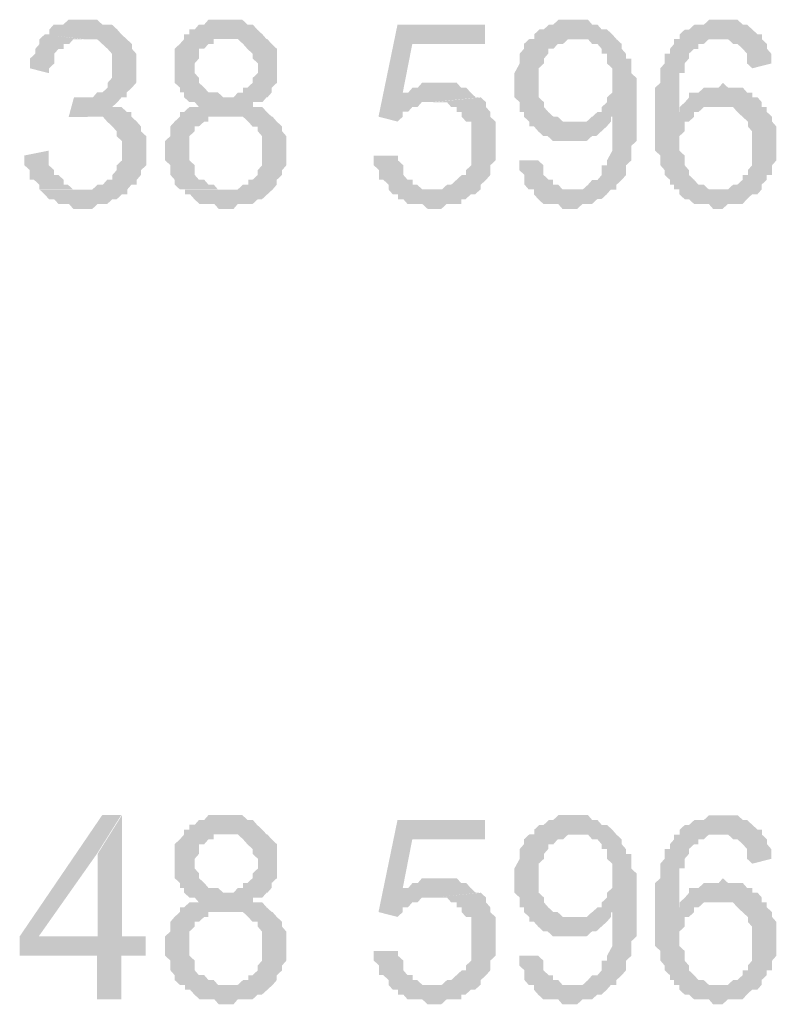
# Model space of a CAD drawing. Header units: millimetres. Extents: x -523 to 1404227, y -783705 to 1038705.
# Tile 205 of 256: x 407049 to 407709, y 249047 to 249907. Entities that reach past the tile are written whole.
import ezdxf

# ---------------------------------------------------------------- set-up
doc = ezdxf.new("R2010")
doc.units = ezdxf.units.MM
doc.linetypes.add('ACAD_ISO08W100', pattern=[36, 24, -3, 6, -3])
doc.layers.add('!!ELEKTRYKA', color=7, linetype='Continuous')

msp = doc.modelspace()

# ---------------------------------------------------------------- hatches: boundary and pattern name
at = {"layer": '!!ELEKTRYKA', "linetype": 'ACAD_ISO08W100'}
for points in [[(407104.29, 249906.87), (407099.67, 249906.87), (407095.06, 249906.87), (407091.36, 249906.87), (407086.75, 249902.63), (407083.05, 249902.63), (407078.43, 249902.63), (407074.74, 249898.38), (407074.74, 249894.13), (407074.74, 249894.13), (407070.12, 249894.13), (407104.29, 249889.88), (407107.98, 249889.88), (407112.6, 249889.88), (407116.3, 249889.88), (407120.91, 249885.63), (407125.53, 249881.39), (407125.53, 249881.39), (407129.22, 249877.23), (407129.22, 249872.98), (407129.22, 249868.74), (407129.22, 249864.49), (407129.22, 249864.49), (407129.22, 249860.24), (407129.22, 249855.99), (407125.53, 249851.84), (407125.53, 249847.59), (407120.91, 249843.34), (407120.91, 249843.34), (407116.3, 249843.34), (407112.6, 249839.09), (407107.98, 249839.09), (407104.29, 249839.09), (407099.67, 249839.09), (407137.53, 249839.09), (407142.15, 249839.09), (407142.15, 249843.34), (407146.77, 249847.59), (407146.77, 249847.59), (407150.46, 249851.84), (407150.46, 249855.99), (407150.46, 249860.24), (407150.46, 249864.49), (407150.46, 249868.74), (407150.46, 249872.98), (407150.46, 249877.23), (407146.77, 249881.39), (407146.77, 249885.63), (407146.77, 249885.63), (407142.15, 249889.88), (407137.53, 249894.13), (407137.53, 249894.13), (407133.84, 249898.38), (407129.22, 249902.63), (407125.53, 249902.63), (407120.91, 249902.63), (407116.3, 249906.87), (407112.6, 249906.87), (407107.98, 249906.87)], [(407231.07, 249906.89), (407226.45, 249906.89), (407221.84, 249906.89), (407218.15, 249906.89), (407213.54, 249906.89), (407209.84, 249902.64), (407205.23, 249902.64), (407201.54, 249898.4), (407196.93, 249898.4), (407196.93, 249894.15), (407192.31, 249894.15), (407192.31, 249889.91), (407188.62, 249885.75), (407184.01, 249881.51), (407184.01, 249877.26), (407184.01, 249873.02), (407184.01, 249868.78), (407184.01, 249864.53), (407184.01, 249860.29), (407184.01, 249856.04), (407184.01, 249851.8), (407188.62, 249847.64), (407188.62, 249847.64), (407188.62, 249843.4), (407192.31, 249843.4), (407192.31, 249839.15), (407196.93, 249834.91), (407201.54, 249834.91), (407205.23, 249830.66), (407205.23, 249830.66), (407201.54, 249830.66), (407196.93, 249830.66), (407192.31, 249826.42), (407188.62, 249826.42), (407188.62, 249822.17), (407184.01, 249817.93), (407184.01, 249817.93), (407180.32, 249813.78), (407180.32, 249809.53), (407180.32, 249805.29), (407175.7, 249801.04), (407175.7, 249796.8), (407175.7, 249792.55), (407175.7, 249788.31), (407175.7, 249784.06), (407180.32, 249779.91), (407180.32, 249775.67), (407180.32, 249771.42), (407184.01, 249767.18), (407184.01, 249762.93), (407188.62, 249758.69), (407192.31, 249758.69), (407231.07, 249758.69), (407226.45, 249758.69), (407221.84, 249758.69), (407218.15, 249762.93), (407213.54, 249762.93), (407209.84, 249767.18), (407205.23, 249767.18), (407201.54, 249771.42), (407201.54, 249775.67), (407201.54, 249779.91), (407196.93, 249784.06), (407196.93, 249788.31), (407196.93, 249792.55), (407196.93, 249796.8), (407196.93, 249801.04), (407196.93, 249805.29), (407201.54, 249809.53), (407201.54, 249813.78), (407205.23, 249813.78), (407209.84, 249817.93), (407213.54, 249817.93), (407213.54, 249822.17), (407218.15, 249822.17), (407221.84, 249822.17), (407226.45, 249822.17), (407268.9, 249822.17), (407264.29, 249826.42), (407260.6, 249830.66), (407255.98, 249830.66), (407252.29, 249830.66), (407252.29, 249834.91), (407255.98, 249834.91), (407260.6, 249834.91), (407264.29, 249839.15), (407231.07, 249839.15), (407226.45, 249839.15), (407221.84, 249843.4), (407218.15, 249843.4), (407213.54, 249843.4), (407209.84, 249847.64), (407209.84, 249847.64), (407205.23, 249851.8), (407205.23, 249856.04), (407201.54, 249860.29), (407201.54, 249864.53), (407201.54, 249868.78), (407205.23, 249873.02), (407205.23, 249877.26), (407205.23, 249881.51), (407209.84, 249881.51), (407213.54, 249885.75), (407218.15, 249885.75), (407218.15, 249889.91), (407221.84, 249889.91), (407231.07, 249889.91), (407264.29, 249889.91), (407260.6, 249894.15), (407260.6, 249894.15), (407255.98, 249898.4), (407255.98, 249898.4), (407252.29, 249902.64), (407247.68, 249902.64), (407243.06, 249906.89), (407239.37, 249906.89), (407234.76, 249906.89)], [(407532.02, 249906.82), (407532.02, 249906.82), (407527.42, 249906.82), (407523.74, 249906.82), (407519.13, 249906.82), (407514.53, 249902.58), (407510.85, 249902.58), (407506.24, 249898.35), (407502.56, 249898.35), (407497.95, 249894.11), (407497.95, 249889.88), (407535.71, 249889.88), (407535.71, 249889.88), (407540.31, 249889.88), (407544.92, 249889.88), (407548.6, 249885.64), (407553.2, 249885.64), (407556.89, 249881.41), (407556.89, 249877.17), (407561.49, 249877.17), (407561.49, 249872.93), (407561.49, 249868.7), (407566.09, 249864.46), (407566.09, 249860.23), (407566.09, 249851.76), (407566.09, 249851.76), (407566.09, 249847.52), (407566.09, 249843.28), (407561.49, 249839.05), (407561.49, 249834.81), (407556.89, 249830.58), (407556.89, 249826.34), (407553.2, 249826.34), (407548.6, 249822.11), (407566.09, 249822.11), (407566.09, 249817.87), (407566.09, 249813.63), (407566.09, 249809.4), (407566.09, 249805.16), (407566.09, 249800.93), (407566.09, 249796.69), (407566.09, 249792.45), (407566.09, 249792.45), (407561.49, 249783.98), (407561.49, 249779.75), (407556.89, 249779.75), (407556.89, 249775.51), (407556.89, 249771.28), (407553.2, 249767.04), (407548.6, 249767.04), (407544.92, 249762.8), (407544.92, 249762.8), (407540.31, 249758.66), (407535.71, 249758.66), (407532.02, 249758.66), (407566.09, 249758.66), (407569.78, 249758.66), (407569.78, 249762.8), (407574.38, 249767.04), (407578.07, 249771.28), (407578.07, 249775.51), (407578.07, 249779.75), (407578.07, 249779.75), (407582.67, 249783.98), (407582.67, 249788.22), (407582.67, 249792.45), (407582.67, 249796.69), (407587.27, 249800.93), (407587.27, 249805.16), (407587.27, 249809.4), (407587.27, 249813.63), (407587.27, 249817.87), (407587.27, 249822.11), (407587.27, 249830.58), (407587.27, 249830.58), (407587.27, 249834.81), (407587.27, 249843.28), (407587.27, 249847.52), (407587.27, 249851.76), (407587.27, 249855.99), (407582.67, 249860.23), (407582.67, 249864.46), (407582.67, 249868.7), (407582.67, 249872.93), (407578.07, 249872.93), (407578.07, 249872.93), (407578.07, 249877.17), (407574.38, 249881.41), (407574.38, 249885.64), (407569.78, 249889.88), (407566.09, 249894.11), (407566.09, 249894.11), (407561.49, 249898.35), (407556.89, 249898.35), (407553.2, 249902.58), (407548.6, 249902.58), (407544.92, 249906.82), (407540.31, 249906.82), (407535.71, 249906.82)], [(407662.65, 249906.77), (407658.97, 249906.77), (407654.37, 249906.77), (407650.69, 249906.77), (407646.09, 249902.54), (407641.48, 249902.54), (407637.8, 249902.54), (407633.2, 249898.3), (407629.52, 249898.3), (407624.92, 249894.07), (407624.92, 249889.84), (407658.97, 249889.84), (407658.97, 249889.84), (407662.65, 249889.84), (407667.25, 249889.84), (407671.85, 249885.61), (407675.53, 249885.61), (407680.13, 249881.38), (407680.13, 249881.38), (407683.81, 249877.14), (407683.81, 249872.91), (407683.81, 249868.68), (407688.41, 249864.45), (407704.97, 249868.68), (407704.97, 249868.68), (407704.97, 249872.91), (407704.97, 249877.14), (407701.29, 249881.38), (407701.29, 249885.61), (407696.69, 249889.84), (407696.69, 249894.07), (407693.01, 249894.07), (407688.41, 249898.3), (407688.41, 249898.3), (407683.81, 249902.54), (407680.13, 249902.54), (407675.53, 249906.77), (407671.85, 249906.77), (407667.25, 249906.77)], [(407455.1, 249902.59), (407378.6, 249902.59), (407362.01, 249822.22), (407378.6, 249817.98), (407383.21, 249822.22), (407383.21, 249826.46), (407387.82, 249826.46), (407391.51, 249830.7), (407391.51, 249830.7), (407396.12, 249830.7), (407399.8, 249834.94), (407404.41, 249834.94), (407409.02, 249834.94), (407450.49, 249839.09), (407446.81, 249839.09), (407383.21, 249843.33), (407391.51, 249885.72), (407455.1, 249885.72)], [(407070.63, 249894.07), (407066.01, 249889.82), (407066.01, 249885.58), (407062.32, 249881.42), (407062.32, 249877.17), (407057.7, 249872.92), (407057.7, 249868.68), (407057.7, 249864.43), (407074.33, 249860.18), (407074.33, 249864.43), (407078.94, 249868.68), (407078.94, 249872.92), (407078.94, 249877.17), (407082.64, 249881.42), (407087.25, 249881.42), (407087.25, 249885.58), (407091.87, 249885.58), (407095.57, 249889.82), (407100.18, 249889.82), (407103.88, 249889.82)], [(407265.04, 249889.9), (407230.91, 249889.9), (407230.91, 249889.9), (407235.52, 249889.9), (407239.21, 249889.9), (407243.82, 249885.66), (407247.51, 249881.42), (407247.51, 249881.42), (407252.12, 249877.17), (407252.12, 249873.02), (407256.73, 249868.78), (407256.73, 249864.54), (407256.73, 249864.54), (407256.73, 249860.29), (407252.12, 249856.05), (407252.12, 249851.81), (407247.51, 249847.56), (407243.82, 249847.56), (407243.82, 249843.32), (407239.21, 249843.32), (407235.52, 249839.08), (407230.91, 249839.08), (407265.04, 249839.08), (407268.73, 249843.32), (407268.73, 249847.56), (407268.73, 249847.56), (407273.34, 249851.81), (407273.34, 249856.05), (407273.34, 249860.29), (407273.34, 249864.54), (407273.34, 249868.78), (407273.34, 249873.02), (407273.34, 249877.17), (407273.34, 249881.42), (407268.73, 249885.66), (407268.73, 249885.66)], [(407497.28, 249889.93), (407493.6, 249889.93), (407488.99, 249885.7), (407488.99, 249881.46), (407485.31, 249877.23), (407485.31, 249872.99), (407485.31, 249872.99), (407485.31, 249868.75), (407480.7, 249860.28), (407480.7, 249856.05), (407480.7, 249851.81), (407480.7, 249851.81), (407480.7, 249847.57), (407480.7, 249839.1), (407485.31, 249834.86), (407485.31, 249830.63), (407485.31, 249826.39), (407488.99, 249826.39), (407488.99, 249822.16), (407493.6, 249817.92), (407493.6, 249813.68), (407535.96, 249817.92), (407531.35, 249817.92), (407527.67, 249817.92), (407523.07, 249817.92), (407518.46, 249822.16), (407514.78, 249822.16), (407510.17, 249826.39), (407510.17, 249826.39), (407506.49, 249830.63), (407506.49, 249834.86), (407501.88, 249839.1), (407501.88, 249843.34), (407501.88, 249847.57), (407501.88, 249851.81), (407501.88, 249856.05), (407501.88, 249860.28), (407501.88, 249864.52), (407506.49, 249868.75), (407506.49, 249872.99), (407510.17, 249877.23), (407510.17, 249881.46), (407514.78, 249881.46), (407518.46, 249885.7), (407523.07, 249885.7), (407527.67, 249889.93), (407531.35, 249889.93), (407535.96, 249889.93)], [(407624.7, 249889.89), (407620.1, 249889.89), (407620.1, 249889.89), (407620.1, 249885.66), (407616.42, 249881.42), (407616.42, 249877.19), (407611.81, 249877.19), (407611.81, 249872.96), (407611.81, 249868.72), (407608.13, 249864.49), (407608.13, 249860.26), (407608.13, 249856.03), (407608.13, 249851.79), (407603.53, 249847.56), (407603.53, 249843.33), (407603.53, 249839.1), (407603.53, 249830.63), (407603.53, 249826.4), (407603.53, 249822.16), (407603.53, 249817.93), (407603.53, 249813.7), (407603.53, 249809.47), (407603.53, 249805.23), (407603.53, 249796.77), (407603.53, 249792.54), (407608.13, 249788.3), (407608.13, 249784.07), (407608.13, 249779.84), (407611.81, 249775.6), (407611.81, 249771.37), (407611.81, 249771.37), (407616.42, 249767.14), (407616.42, 249762.91), (407620.1, 249762.91), (407620.1, 249758.67), (407624.7, 249758.67), (407624.7, 249754.44), (407629.3, 249750.21), (407632.98, 249750.21), (407637.58, 249745.98), (407641.26, 249745.98), (407645.86, 249745.98), (407650.46, 249745.98), (407654.14, 249741.74), (407658.74, 249741.74), (407658.74, 249741.74), (407662.42, 249741.74), (407667.02, 249745.98), (407671.62, 249745.98), (407675.31, 249745.98), (407679.91, 249745.98), (407683.59, 249750.21), (407683.59, 249750.21), (407688.19, 249754.44), (407692.79, 249754.44), (407696.47, 249758.67), (407658.74, 249758.67), (407654.14, 249758.67), (407650.46, 249758.67), (407645.86, 249762.91), (407641.26, 249762.91), (407641.26, 249762.91), (407637.58, 249767.14), (407632.98, 249771.37), (407632.98, 249775.6), (407629.3, 249779.84), (407629.3, 249779.84), (407629.3, 249784.07), (407629.3, 249788.3), (407624.7, 249792.54), (407624.7, 249796.77), (407624.7, 249801), (407624.7, 249805.23), (407629.3, 249809.47), (407629.3, 249813.7), (407629.3, 249817.93), (407632.98, 249817.93), (407637.58, 249822.16), (407637.58, 249826.4), (407641.26, 249826.4), (407624.7, 249826.4), (407624.7, 249830.63), (407624.7, 249834.86), (407624.7, 249843.33), (407624.7, 249847.56), (407624.7, 249851.79), (407624.7, 249856.03), (407624.7, 249860.26), (407629.3, 249860.26), (407629.3, 249864.49), (407629.3, 249868.72), (407632.98, 249872.96), (407632.98, 249877.19), (407637.58, 249881.42), (407641.26, 249881.42), (407641.26, 249885.66), (407645.86, 249885.66), (407650.46, 249889.89), (407654.14, 249889.89), (407658.74, 249889.89)], [(407412.89, 249851.78), (407412.89, 249851.78), (407409.21, 249851.78), (407404.6, 249851.78), (407399.99, 249851.78), (407396.31, 249847.54), (407391.7, 249847.54), (407388.01, 249843.3), (407383.41, 249843.3), (407446.99, 249839.06), (407442.38, 249843.3), (407438.7, 249847.54), (407438.7, 249847.54), (407434.09, 249847.54), (407430.4, 249851.78), (407425.8, 249851.78), (407421.19, 249851.78)], [(407662.65, 249851.75), (407662.65, 249851.75), (407658.97, 249847.52), (407654.37, 249847.52), (407650.69, 249847.52), (407646.09, 249847.52), (407641.48, 249843.29), (407637.8, 249843.29), (407633.2, 249843.29), (407633.2, 249839.05), (407629.52, 249834.82), (407624.92, 249830.59), (407624.92, 249826.36), (407641.48, 249826.36), (407646.09, 249830.59), (407650.69, 249830.59), (407654.37, 249830.59), (407658.97, 249830.59), (407696.69, 249834.82), (407693.01, 249839.05), (407688.41, 249839.05), (407688.41, 249843.29), (407683.81, 249843.29), (407680.13, 249847.52), (407675.53, 249847.52), (407671.85, 249847.52), (407667.25, 249847.52)], [(407096.13, 249839.08), (407091.51, 249822.09), (407096.13, 249822.09), (407099.82, 249822.09), (407104.44, 249822.09), (407108.13, 249822.09), (407146.91, 249826.34), (407142.3, 249826.34), (407137.68, 249830.58), (407133.99, 249830.58), (407129.37, 249830.58), (407133.99, 249834.83), (407137.68, 249839.08), (407099.82, 249839.08)], [(407451.32, 249839.05), (407408.94, 249834.81), (407413.55, 249834.81), (407417.23, 249834.81), (407421.84, 249834.81), (407425.52, 249830.57), (407430.13, 249830.57), (407430.13, 249826.33), (407434.74, 249826.33), (407434.74, 249822.09), (407438.42, 249817.95), (407443.03, 249817.95), (407443.03, 249813.71), (407443.03, 249809.47), (407443.03, 249805.23), (407443.03, 249796.76), (407443.03, 249796.76), (407443.03, 249792.52), (407443.03, 249788.28), (407443.03, 249784.04), (407443.03, 249779.8), (407438.42, 249775.56), (407438.42, 249771.33), (407434.74, 249771.33), (407434.74, 249771.33), (407430.13, 249767.09), (407425.52, 249762.85), (407421.84, 249762.85), (407417.23, 249758.61), (407413.55, 249758.61), (407408.94, 249758.61), (407451.32, 249758.61), (407451.32, 249762.85), (407451.32, 249762.85), (407455.93, 249767.09), (407459.61, 249771.33), (407459.61, 249775.56), (407459.61, 249779.8), (407464.22, 249784.04), (407464.22, 249788.28), (407464.22, 249792.52), (407464.22, 249796.76), (407464.22, 249800.99), (407464.22, 249800.99), (407464.22, 249805.23), (407464.22, 249809.47), (407464.22, 249813.71), (407464.22, 249817.95), (407459.61, 249822.09), (407459.61, 249826.33), (407455.93, 249830.57), (407455.93, 249834.81)], [(407696.45, 249834.83), (407658.74, 249830.59), (407663.34, 249830.59), (407667.02, 249830.59), (407671.61, 249830.59), (407675.29, 249826.36), (407675.29, 249826.36), (407679.89, 249822.13), (407679.89, 249822.13), (407684.49, 249817.9), (407684.49, 249813.67), (407688.17, 249809.44), (407688.17, 249805.21), (407688.17, 249800.98), (407688.17, 249796.75), (407688.17, 249792.51), (407688.17, 249788.28), (407688.17, 249784.05), (407688.17, 249779.82), (407684.49, 249775.59), (407684.49, 249771.36), (407679.89, 249771.36), (407679.89, 249767.13), (407675.29, 249762.9), (407671.61, 249762.9), (407667.02, 249758.66), (407663.34, 249758.66), (407658.74, 249758.66), (407696.45, 249758.66), (407696.45, 249762.9), (407701.05, 249767.13), (407701.05, 249771.36), (407705.65, 249771.36), (407705.65, 249775.59), (407705.65, 249779.82), (407709.33, 249784.05), (407709.33, 249788.28), (407709.33, 249792.51), (407709.33, 249796.75), (407709.33, 249800.98), (407709.33, 249805.21), (407709.33, 249809.44), (407709.33, 249813.67), (407705.65, 249817.9), (407705.65, 249822.13), (407701.05, 249826.36), (407701.05, 249830.59), (407696.45, 249830.59)], [(407146.32, 249826.42), (407108.46, 249822.17), (407108.46, 249822.17), (407112.16, 249822.17), (407116.77, 249822.17), (407121.39, 249822.17), (407125.08, 249817.93), (407129.7, 249813.68), (407129.7, 249813.68), (407133.4, 249809.43), (407133.4, 249805.18), (407138.01, 249800.93), (407138.01, 249796.78), (407138.01, 249792.53), (407138.01, 249792.53), (407138.01, 249788.28), (407138.01, 249784.03), (407133.4, 249779.79), (407133.4, 249775.54), (407129.7, 249771.38), (407129.7, 249767.14), (407125.08, 249767.14), (407121.39, 249762.89), (407116.77, 249762.89), (407112.16, 249758.64), (407108.46, 249758.64), (407103.84, 249758.64), (407065.98, 249758.64), (407070.6, 249754.39), (407070.6, 249754.39), (407074.29, 249750.14), (407078.91, 249750.14), (407082.61, 249745.99), (407087.22, 249745.99), (407091.84, 249745.99), (407095.53, 249741.74), (407100.15, 249741.74), (407103.84, 249741.74), (407108.46, 249741.74), (407112.16, 249741.74), (407116.77, 249745.99), (407121.39, 249745.99), (407125.08, 249745.99), (407129.7, 249750.14), (407133.4, 249750.14), (407138.01, 249754.39), (407142.63, 249754.39), (407142.63, 249758.64), (407142.63, 249758.64), (407146.32, 249762.89), (407150.94, 249762.89), (407150.94, 249767.14), (407154.64, 249771.38), (407154.64, 249775.54), (407159.25, 249779.79), (407159.25, 249784.03), (407159.25, 249788.28), (407159.25, 249792.53), (407159.25, 249792.53), (407159.25, 249800.93), (407159.25, 249805.18), (407154.64, 249809.43), (407154.64, 249813.68), (407154.64, 249813.68), (407150.94, 249817.93), (407150.94, 249817.93), (407146.32, 249822.17)], [(407269.54, 249822.14), (407227.09, 249822.14), (407235.4, 249822.14), (407239.09, 249822.14), (407243.7, 249822.14), (407243.7, 249822.14), (407248.31, 249817.89), (407252, 249813.65), (407256.62, 249813.65), (407256.62, 249809.5), (407260.31, 249805.25), (407260.31, 249801.01), (407260.31, 249796.76), (407260.31, 249792.52), (407260.31, 249788.27), (407260.31, 249784.03), (407260.31, 249779.78), (407256.62, 249775.54), (407256.62, 249771.39), (407252, 249767.14), (407248.31, 249767.14), (407248.31, 249762.9), (407243.7, 249762.9), (407239.09, 249758.66), (407235.4, 249758.66), (407230.78, 249758.66), (407192.95, 249758.66), (407192.95, 249754.41), (407197.57, 249754.41), (407201.26, 249750.17), (407201.26, 249750.17), (407205.87, 249745.92), (407209.56, 249745.92), (407214.17, 249745.92), (407218.79, 249745.92), (407222.48, 249741.68), (407230.78, 249741.68), (407230.78, 249741.68), (407235.4, 249741.68), (407239.09, 249745.92), (407243.7, 249745.92), (407248.31, 249745.92), (407252, 249745.92), (407256.62, 249750.17), (407260.31, 249750.17), (407264.92, 249754.41), (407269.54, 249758.66), (407269.54, 249758.66), (407273.23, 249762.9), (407273.23, 249767.14), (407277.84, 249771.39), (407277.84, 249775.54), (407281.53, 249779.78), (407281.53, 249784.03), (407281.53, 249788.27), (407281.53, 249792.52), (407281.53, 249792.52), (407281.53, 249796.76), (407281.53, 249801.01), (407281.53, 249805.25), (407277.84, 249809.5), (407277.84, 249813.65), (407273.23, 249817.89), (407273.23, 249817.89)], [(407548.38, 249822.21), (407548.38, 249822.21), (407543.77, 249817.97), (407540.09, 249817.97), (407535.48, 249817.97), (407493.12, 249813.74), (407497.73, 249813.74), (407501.41, 249809.5), (407506.02, 249805.26), (407506.02, 249805.26), (407509.7, 249805.26), (407514.3, 249801.03), (407518.91, 249801.03), (407522.59, 249801.03), (407527.2, 249801.03), (407530.88, 249801.03), (407535.48, 249801.03), (407540.09, 249801.03), (407543.77, 249801.03), (407548.38, 249805.26), (407552.06, 249805.26), (407552.06, 249805.26), (407556.66, 249809.5), (407556.66, 249809.5), (407561.27, 249813.74), (407564.95, 249817.97), (407564.95, 249822.21)], [(407074.11, 249792.58), (407052.87, 249788.33), (407052.87, 249784.09), (407052.87, 249779.84), (407057.49, 249775.68), (407057.49, 249771.43), (407057.49, 249767.19), (407061.18, 249767.19), (407065.8, 249762.94), (407065.8, 249758.69), (407103.67, 249758.69), (407099.05, 249758.69), (407095.36, 249758.69), (407090.74, 249762.94), (407087.04, 249762.94), (407087.04, 249767.19), (407087.04, 249767.19), (407082.43, 249771.43), (407078.73, 249771.43), (407078.73, 249775.68), (407074.11, 249779.84), (407074.11, 249784.09)], [(407379.07, 249788.29), (407357.87, 249788.29), (407357.87, 249784.05), (407357.87, 249779.81), (407362.48, 249775.66), (407362.48, 249771.42), (407362.48, 249767.18), (407366.17, 249767.18), (407370.78, 249762.94), (407370.78, 249758.7), (407374.46, 249754.46), (407379.07, 249754.46), (407379.07, 249750.22), (407383.68, 249750.22), (407387.37, 249745.98), (407391.98, 249745.98), (407395.66, 249745.98), (407400.27, 249745.98), (407404.88, 249741.74), (407408.57, 249741.74), (407408.57, 249741.74), (407416.86, 249741.74), (407421.47, 249745.98), (407425.16, 249745.98), (407429.76, 249745.98), (407434.37, 249745.98), (407434.37, 249750.22), (407438.06, 249750.22), (407442.67, 249754.46), (407446.36, 249754.46), (407450.96, 249758.7), (407408.57, 249758.7), (407408.57, 249758.7), (407404.88, 249758.7), (407400.27, 249758.7), (407395.66, 249762.94), (407391.98, 249762.94), (407391.98, 249767.18), (407387.37, 249767.18), (407383.68, 249771.42), (407383.68, 249775.66), (407383.68, 249779.81), (407379.07, 249784.05)], [(407501.42, 249784.05), (407484.84, 249784.05), (407484.84, 249779.81), (407484.84, 249775.58), (407489.45, 249771.43), (407489.45, 249767.2), (407489.45, 249762.96), (407493.13, 249758.72), (407497.74, 249758.72), (407497.74, 249754.49), (407501.42, 249750.25), (407501.42, 249750.25), (407506.02, 249746.02), (407510.63, 249746.02), (407514.31, 249746.02), (407518.92, 249746.02), (407522.6, 249741.78), (407531.81, 249741.78), (407531.81, 249741.78), (407535.49, 249741.78), (407540.1, 249746.02), (407543.78, 249746.02), (407548.39, 249746.02), (407552.99, 249750.25), (407556.67, 249750.25), (407561.28, 249754.49), (407561.28, 249754.49), (407564.96, 249758.72), (407531.81, 249758.72), (407527.21, 249758.72), (407522.6, 249758.72), (407518.92, 249762.96), (407514.31, 249762.96), (407514.31, 249767.2), (407510.63, 249767.2), (407506.02, 249771.43), (407506.02, 249775.58), (407506.02, 249779.81)], [(407137.39, 249212.56), (407120.77, 249212.56), (407048.73, 249106.72), (407048.73, 249089.82), (407116.15, 249089.82), (407116.15, 249051.67), (407137.39, 249051.67), (407137.39, 249089.82), (407158.64, 249089.82), (407158.64, 249106.72), (407137.39, 249106.72), (407065.36, 249106.72), (407116.15, 249178.76)], [(407138.01, 249212.5), (407116.77, 249178.71), (407116.77, 249106.68), (407065.98, 249106.68), (407138.01, 249106.68)], [(407231.07, 249212.58), (407226.45, 249212.58), (407221.84, 249212.58), (407218.15, 249212.58), (407213.54, 249212.58), (407209.84, 249208.34), (407205.23, 249208.34), (407201.54, 249204.09), (407196.93, 249204.09), (407196.93, 249199.85), (407192.31, 249199.85), (407192.31, 249195.69), (407188.62, 249191.45), (407184.01, 249187.2), (407184.01, 249182.96), (407184.01, 249178.71), (407184.01, 249174.47), (407184.01, 249170.22), (407184.01, 249165.98), (407184.01, 249161.83), (407184.01, 249157.58), (407188.62, 249153.34), (407188.62, 249153.34), (407188.62, 249149.09), (407192.31, 249149.09), (407192.31, 249144.85), (407196.93, 249140.6), (407201.54, 249140.6), (407205.23, 249136.36), (407205.23, 249136.36), (407201.54, 249136.36), (407196.93, 249136.36), (407192.31, 249132.11), (407188.62, 249132.11), (407188.62, 249127.96), (407184.01, 249123.72), (407184.01, 249123.72), (407180.32, 249119.47), (407180.32, 249115.23), (407180.32, 249110.98), (407175.7, 249106.74), (407175.7, 249102.49), (407175.7, 249098.25), (407175.7, 249094.09), (407175.7, 249089.85), (407180.32, 249085.6), (407180.32, 249081.36), (407180.32, 249077.11), (407184.01, 249072.87), (407184.01, 249068.63), (407188.62, 249064.38), (407192.31, 249064.38), (407231.07, 249064.38), (407226.45, 249064.38), (407221.84, 249064.38), (407218.15, 249068.63), (407213.54, 249068.63), (407209.84, 249072.87), (407205.23, 249072.87), (407201.54, 249077.11), (407201.54, 249081.36), (407201.54, 249085.6), (407196.93, 249089.85), (407196.93, 249094.09), (407196.93, 249098.25), (407196.93, 249102.49), (407196.93, 249106.74), (407196.93, 249110.98), (407201.54, 249115.23), (407201.54, 249119.47), (407205.23, 249119.47), (407209.84, 249123.72), (407213.54, 249123.72), (407213.54, 249127.96), (407218.15, 249127.96), (407221.84, 249127.96), (407226.45, 249127.96), (407268.9, 249127.96), (407264.29, 249132.11), (407260.6, 249136.36), (407255.98, 249136.36), (407252.29, 249136.36), (407252.29, 249140.6), (407255.98, 249140.6), (407260.6, 249140.6), (407264.29, 249144.85), (407231.07, 249144.85), (407226.45, 249144.85), (407221.84, 249149.09), (407218.15, 249149.09), (407213.54, 249149.09), (407209.84, 249153.34), (407209.84, 249153.34), (407205.23, 249157.58), (407205.23, 249161.83), (407201.54, 249165.98), (407201.54, 249170.22), (407201.54, 249174.47), (407205.23, 249178.71), (407205.23, 249182.96), (407205.23, 249187.2), (407209.84, 249187.2), (407213.54, 249191.45), (407218.15, 249191.45), (407218.15, 249195.69), (407221.84, 249195.69), (407231.07, 249195.69), (407264.29, 249195.69), (407260.6, 249199.85), (407260.6, 249199.85), (407255.98, 249204.09), (407255.98, 249204.09), (407252.29, 249208.34), (407247.68, 249208.34), (407243.06, 249212.58), (407239.37, 249212.58), (407234.76, 249212.58)], [(407532.02, 249212.53), (407532.02, 249212.53), (407527.42, 249212.53), (407523.74, 249212.53), (407519.13, 249212.53), (407514.53, 249208.29), (407510.85, 249208.29), (407506.24, 249204.06), (407502.56, 249204.06), (407497.95, 249199.82), (407497.95, 249195.58), (407535.71, 249195.58), (407535.71, 249195.58), (407540.31, 249195.58), (407544.92, 249195.58), (407548.6, 249191.35), (407553.2, 249191.35), (407556.89, 249187.11), (407556.89, 249182.88), (407561.49, 249182.88), (407561.49, 249178.64), (407561.49, 249174.41), (407566.09, 249170.17), (407566.09, 249165.93), (407566.09, 249157.46), (407566.09, 249157.46), (407566.09, 249153.23), (407566.09, 249148.99), (407561.49, 249144.76), (407561.49, 249140.52), (407556.89, 249136.28), (407556.89, 249132.05), (407553.2, 249132.05), (407548.6, 249127.81), (407566.09, 249127.81), (407566.09, 249123.58), (407566.09, 249119.34), (407566.09, 249115.11), (407566.09, 249110.87), (407566.09, 249106.63), (407566.09, 249102.4), (407566.09, 249098.16), (407566.09, 249098.16), (407561.49, 249089.69), (407561.49, 249085.46), (407556.89, 249085.46), (407556.89, 249081.31), (407556.89, 249077.08), (407553.2, 249072.84), (407548.6, 249072.84), (407544.92, 249068.6), (407544.92, 249068.6), (407540.31, 249064.37), (407535.71, 249064.37), (407532.02, 249064.37), (407566.09, 249064.37), (407569.78, 249064.37), (407569.78, 249068.6), (407574.38, 249072.84), (407578.07, 249077.08), (407578.07, 249081.31), (407578.07, 249085.46), (407578.07, 249085.46), (407582.67, 249089.69), (407582.67, 249093.93), (407582.67, 249098.16), (407582.67, 249102.4), (407587.27, 249106.63), (407587.27, 249110.87), (407587.27, 249115.11), (407587.27, 249119.34), (407587.27, 249123.58), (407587.27, 249127.81), (407587.27, 249136.28), (407587.27, 249136.28), (407587.27, 249140.52), (407587.27, 249148.99), (407587.27, 249153.23), (407587.27, 249157.46), (407587.27, 249161.7), (407582.67, 249165.93), (407582.67, 249170.17), (407582.67, 249174.41), (407582.67, 249178.64), (407578.07, 249178.64), (407578.07, 249178.64), (407578.07, 249182.88), (407574.38, 249187.11), (407574.38, 249191.35), (407569.78, 249195.58), (407566.09, 249199.82), (407566.09, 249199.82), (407561.49, 249204.06), (407556.89, 249204.06), (407553.2, 249208.29), (407548.6, 249208.29), (407544.92, 249212.53), (407540.31, 249212.53), (407535.71, 249212.53)], [(407662.65, 249212.51), (407658.97, 249212.51), (407654.37, 249212.51), (407650.69, 249212.51), (407646.09, 249208.28), (407641.48, 249208.28), (407637.8, 249208.28), (407633.2, 249204.05), (407629.52, 249204.05), (407624.92, 249199.82), (407624.92, 249195.58), (407658.97, 249195.58), (407658.97, 249195.58), (407662.65, 249195.58), (407667.25, 249195.58), (407671.85, 249191.35), (407675.53, 249191.35), (407680.13, 249187.12), (407680.13, 249187.12), (407683.81, 249182.89), (407683.81, 249178.65), (407683.81, 249174.42), (407688.41, 249170.19), (407704.97, 249174.42), (407704.97, 249174.42), (407704.97, 249178.65), (407704.97, 249182.89), (407701.29, 249187.12), (407701.29, 249191.35), (407696.69, 249195.58), (407696.69, 249199.82), (407693.01, 249199.82), (407688.41, 249204.05), (407688.41, 249204.05), (407683.81, 249208.28), (407680.13, 249208.28), (407675.53, 249212.51), (407671.85, 249212.51), (407667.25, 249212.51)], [(407455.1, 249208.31), (407378.6, 249208.31), (407362.01, 249127.95), (407378.6, 249123.71), (407383.21, 249127.95), (407383.21, 249132.19), (407387.82, 249132.19), (407391.51, 249136.43), (407391.51, 249136.43), (407396.12, 249136.43), (407399.8, 249140.57), (407404.41, 249140.57), (407409.02, 249140.57), (407450.49, 249144.81), (407446.81, 249144.81), (407383.21, 249149.05), (407391.51, 249191.45), (407455.1, 249191.45)], [(407265.04, 249195.67), (407230.91, 249195.67), (407230.91, 249195.67), (407235.52, 249195.67), (407239.21, 249195.67), (407243.82, 249191.43), (407247.51, 249187.18), (407247.51, 249187.18), (407252.12, 249182.94), (407252.12, 249178.7), (407256.73, 249174.45), (407256.73, 249170.21), (407256.73, 249170.21), (407256.73, 249165.97), (407252.12, 249161.72), (407252.12, 249157.57), (407247.51, 249153.33), (407243.82, 249153.33), (407243.82, 249149.09), (407239.21, 249149.09), (407235.52, 249144.84), (407230.91, 249144.84), (407265.04, 249144.84), (407268.73, 249149.09), (407268.73, 249153.33), (407268.73, 249153.33), (407273.34, 249157.57), (407273.34, 249161.72), (407273.34, 249165.97), (407273.34, 249170.21), (407273.34, 249174.45), (407273.34, 249178.7), (407273.34, 249182.94), (407273.34, 249187.18), (407268.73, 249191.43), (407268.73, 249191.43)], [(407497.28, 249195.66), (407493.6, 249195.66), (407488.99, 249191.42), (407488.99, 249187.18), (407485.31, 249182.95), (407485.31, 249178.71), (407485.31, 249178.71), (407485.31, 249174.47), (407480.7, 249166), (407480.7, 249161.77), (407480.7, 249157.53), (407480.7, 249157.53), (407480.7, 249153.29), (407480.7, 249144.82), (407485.31, 249140.58), (407485.31, 249136.35), (407485.31, 249132.11), (407488.99, 249132.11), (407488.99, 249127.88), (407493.6, 249123.64), (407493.6, 249119.4), (407535.96, 249123.64), (407531.35, 249123.64), (407527.67, 249123.64), (407523.07, 249123.64), (407518.46, 249127.88), (407514.78, 249127.88), (407510.17, 249132.11), (407510.17, 249132.11), (407506.49, 249136.35), (407506.49, 249140.58), (407501.88, 249144.82), (407501.88, 249149.06), (407501.88, 249153.29), (407501.88, 249157.53), (407501.88, 249161.77), (407501.88, 249166), (407501.88, 249170.24), (407506.49, 249174.47), (407506.49, 249178.71), (407510.17, 249182.95), (407510.17, 249187.18), (407514.78, 249187.18), (407518.46, 249191.42), (407523.07, 249191.42), (407527.67, 249195.66), (407531.35, 249195.66), (407535.96, 249195.66)], [(407624.7, 249195.62), (407620.1, 249195.62), (407620.1, 249195.62), (407620.1, 249191.39), (407616.42, 249187.16), (407616.42, 249182.93), (407611.81, 249182.93), (407611.81, 249178.69), (407611.81, 249174.46), (407608.13, 249170.23), (407608.13, 249166), (407608.13, 249161.76), (407608.13, 249157.53), (407603.53, 249153.3), (407603.53, 249149.06), (407603.53, 249144.83), (407603.53, 249136.37), (407603.53, 249132.13), (407603.53, 249127.9), (407603.53, 249123.67), (407603.53, 249119.44), (407603.53, 249115.2), (407603.53, 249110.97), (407603.53, 249102.5), (407603.53, 249098.27), (407608.13, 249094.04), (407608.13, 249089.81), (407608.13, 249085.57), (407611.81, 249081.34), (407611.81, 249077.11), (407611.81, 249077.11), (407616.42, 249072.88), (407616.42, 249068.64), (407620.1, 249068.64), (407620.1, 249064.41), (407624.7, 249064.41), (407624.7, 249060.18), (407629.3, 249055.94), (407632.98, 249055.94), (407637.58, 249051.71), (407641.26, 249051.71), (407645.86, 249051.71), (407650.46, 249051.71), (407654.14, 249047.48), (407658.74, 249047.48), (407658.74, 249047.48), (407662.42, 249047.48), (407667.02, 249051.71), (407671.62, 249051.71), (407675.31, 249051.71), (407679.91, 249051.71), (407683.59, 249055.94), (407683.59, 249055.94), (407688.19, 249060.18), (407692.79, 249060.18), (407696.47, 249064.41), (407658.74, 249064.41), (407654.14, 249064.41), (407650.46, 249064.41), (407645.86, 249068.64), (407641.26, 249068.64), (407641.26, 249068.64), (407637.58, 249072.88), (407632.98, 249077.11), (407632.98, 249081.34), (407629.3, 249085.57), (407629.3, 249085.57), (407629.3, 249089.81), (407629.3, 249094.04), (407624.7, 249098.27), (407624.7, 249102.5), (407624.7, 249106.74), (407624.7, 249110.97), (407629.3, 249115.2), (407629.3, 249119.44), (407629.3, 249123.67), (407632.98, 249123.67), (407637.58, 249127.9), (407637.58, 249132.13), (407641.26, 249132.13), (407624.7, 249132.13), (407624.7, 249136.37), (407624.7, 249140.6), (407624.7, 249149.06), (407624.7, 249153.3), (407624.7, 249157.53), (407624.7, 249161.76), (407624.7, 249166), (407629.3, 249166), (407629.3, 249170.23), (407629.3, 249174.46), (407632.98, 249178.69), (407632.98, 249182.93), (407637.58, 249187.16), (407641.26, 249187.16), (407641.26, 249191.39), (407645.86, 249191.39), (407650.46, 249195.62), (407654.14, 249195.62), (407658.74, 249195.62)], [(407412.89, 249157.51), (407412.89, 249157.51), (407409.21, 249157.51), (407404.6, 249157.51), (407399.99, 249157.51), (407396.31, 249153.27), (407391.7, 249153.27), (407388.01, 249149.03), (407383.41, 249149.03), (407446.99, 249144.79), (407442.38, 249149.03), (407438.7, 249153.27), (407438.7, 249153.27), (407434.09, 249153.27), (407430.4, 249157.51), (407425.8, 249157.51), (407421.19, 249157.51)], [(407662.65, 249157.49), (407662.65, 249157.49), (407658.97, 249153.26), (407654.37, 249153.26), (407650.69, 249153.26), (407646.09, 249153.26), (407641.48, 249149.03), (407637.8, 249149.03), (407633.2, 249149.03), (407633.2, 249144.8), (407629.52, 249140.57), (407624.92, 249136.33), (407624.92, 249132.1), (407641.48, 249132.1), (407646.09, 249136.33), (407650.69, 249136.33), (407654.37, 249136.33), (407658.97, 249136.33), (407696.69, 249140.57), (407693.01, 249144.8), (407688.41, 249144.8), (407688.41, 249149.03), (407683.81, 249149.03), (407680.13, 249153.26), (407675.53, 249153.26), (407671.85, 249153.26), (407667.25, 249153.26)], [(407451.32, 249144.8), (407408.94, 249140.56), (407413.55, 249140.56), (407417.23, 249140.56), (407421.84, 249140.56), (407425.52, 249136.33), (407430.13, 249136.33), (407430.13, 249132.09), (407434.74, 249132.09), (407434.74, 249127.85), (407438.42, 249123.61), (407443.03, 249123.61), (407443.03, 249119.37), (407443.03, 249115.13), (407443.03, 249110.9), (407443.03, 249102.42), (407443.03, 249102.42), (407443.03, 249098.18), (407443.03, 249093.94), (407443.03, 249089.8), (407443.03, 249085.56), (407438.42, 249081.32), (407438.42, 249077.08), (407434.74, 249077.08), (407434.74, 249077.08), (407430.13, 249072.84), (407425.52, 249068.61), (407421.84, 249068.61), (407417.23, 249064.37), (407413.55, 249064.37), (407408.94, 249064.37), (407451.32, 249064.37), (407451.32, 249068.61), (407451.32, 249068.61), (407455.93, 249072.84), (407459.61, 249077.08), (407459.61, 249081.32), (407459.61, 249085.56), (407464.22, 249089.8), (407464.22, 249093.94), (407464.22, 249098.18), (407464.22, 249102.42), (407464.22, 249106.66), (407464.22, 249106.66), (407464.22, 249110.9), (407464.22, 249115.13), (407464.22, 249119.37), (407464.22, 249123.61), (407459.61, 249127.85), (407459.61, 249132.09), (407455.93, 249136.33), (407455.93, 249140.56)], [(407696.45, 249140.54), (407658.74, 249136.31), (407663.34, 249136.31), (407667.02, 249136.31), (407671.61, 249136.31), (407675.29, 249132.08), (407675.29, 249132.08), (407679.89, 249127.85), (407679.89, 249127.85), (407684.49, 249123.62), (407684.49, 249119.39), (407688.17, 249115.15), (407688.17, 249110.92), (407688.17, 249106.69), (407688.17, 249102.46), (407688.17, 249098.23), (407688.17, 249094), (407688.17, 249089.77), (407688.17, 249085.54), (407684.49, 249081.31), (407684.49, 249077.07), (407679.89, 249077.07), (407679.89, 249072.84), (407675.29, 249068.61), (407671.61, 249068.61), (407667.02, 249064.38), (407663.34, 249064.38), (407658.74, 249064.38), (407696.45, 249064.38), (407696.45, 249068.61), (407701.05, 249072.84), (407701.05, 249077.07), (407705.65, 249077.07), (407705.65, 249081.31), (407705.65, 249085.54), (407709.33, 249089.77), (407709.33, 249094), (407709.33, 249098.23), (407709.33, 249102.46), (407709.33, 249106.69), (407709.33, 249110.92), (407709.33, 249115.15), (407709.33, 249119.39), (407705.65, 249123.62), (407705.65, 249127.85), (407701.05, 249132.08), (407701.05, 249136.31), (407696.45, 249136.31)], [(407269.54, 249127.91), (407227.09, 249127.91), (407235.4, 249127.91), (407239.09, 249127.91), (407243.7, 249127.91), (407243.7, 249127.91), (407248.31, 249123.67), (407252, 249119.42), (407256.62, 249119.42), (407256.62, 249115.18), (407260.31, 249110.93), (407260.31, 249106.69), (407260.31, 249102.44), (407260.31, 249098.2), (407260.31, 249093.95), (407260.31, 249089.8), (407260.31, 249085.56), (407256.62, 249081.31), (407256.62, 249077.07), (407252, 249072.83), (407248.31, 249072.83), (407248.31, 249068.58), (407243.7, 249068.58), (407239.09, 249064.34), (407235.4, 249064.34), (407230.78, 249064.34), (407192.95, 249064.34), (407192.95, 249060.09), (407197.57, 249060.09), (407201.26, 249055.94), (407201.26, 249055.94), (407205.87, 249051.7), (407209.56, 249051.7), (407214.17, 249051.7), (407218.79, 249051.7), (407222.48, 249047.45), (407230.78, 249047.45), (407230.78, 249047.45), (407235.4, 249047.45), (407239.09, 249051.7), (407243.7, 249051.7), (407248.31, 249051.7), (407252, 249051.7), (407256.62, 249055.94), (407260.31, 249055.94), (407264.92, 249060.09), (407269.54, 249064.34), (407269.54, 249064.34), (407273.23, 249068.58), (407273.23, 249072.83), (407277.84, 249077.07), (407277.84, 249081.31), (407281.53, 249085.56), (407281.53, 249089.8), (407281.53, 249093.95), (407281.53, 249098.2), (407281.53, 249098.2), (407281.53, 249102.44), (407281.53, 249106.69), (407281.53, 249110.93), (407277.84, 249115.18), (407277.84, 249119.42), (407273.23, 249123.67), (407273.23, 249123.67)], [(407548.38, 249127.89), (407548.38, 249127.89), (407543.77, 249123.66), (407540.09, 249123.66), (407535.48, 249123.66), (407493.12, 249119.42), (407497.73, 249119.42), (407501.41, 249115.28), (407506.02, 249111.04), (407506.02, 249111.04), (407509.7, 249111.04), (407514.3, 249106.81), (407518.91, 249106.81), (407522.59, 249106.81), (407527.2, 249106.81), (407530.88, 249106.81), (407535.48, 249106.81), (407540.09, 249106.81), (407543.77, 249106.81), (407548.38, 249111.04), (407552.06, 249111.04), (407552.06, 249111.04), (407556.66, 249115.28), (407556.66, 249115.28), (407561.27, 249119.42), (407564.95, 249123.66), (407564.95, 249127.89)], [(407379.07, 249093.99), (407357.87, 249093.99), (407357.87, 249089.75), (407357.87, 249085.6), (407362.48, 249081.36), (407362.48, 249077.12), (407362.48, 249072.88), (407366.17, 249072.88), (407370.78, 249068.65), (407370.78, 249064.41), (407374.46, 249060.17), (407379.07, 249060.17), (407379.07, 249055.93), (407383.68, 249055.93), (407387.37, 249051.69), (407391.98, 249051.69), (407395.66, 249051.69), (407400.27, 249051.69), (407404.88, 249047.45), (407408.57, 249047.45), (407408.57, 249047.45), (407416.86, 249047.45), (407421.47, 249051.69), (407425.16, 249051.69), (407429.76, 249051.69), (407434.37, 249051.69), (407434.37, 249055.93), (407438.06, 249055.93), (407442.67, 249060.17), (407446.36, 249060.17), (407450.96, 249064.41), (407408.57, 249064.41), (407408.57, 249064.41), (407404.88, 249064.41), (407400.27, 249064.41), (407395.66, 249068.65), (407391.98, 249068.65), (407391.98, 249072.88), (407387.37, 249072.88), (407383.68, 249077.12), (407383.68, 249081.36), (407383.68, 249085.6), (407379.07, 249089.75)], [(407501.42, 249089.79), (407484.84, 249089.79), (407484.84, 249085.55), (407484.84, 249081.32), (407489.45, 249077.08), (407489.45, 249072.84), (407489.45, 249068.61), (407493.13, 249064.37), (407497.74, 249064.37), (407497.74, 249060.13), (407501.42, 249055.9), (407501.42, 249055.9), (407506.02, 249051.66), (407510.63, 249051.66), (407514.31, 249051.66), (407518.92, 249051.66), (407522.6, 249047.43), (407531.81, 249047.43), (407531.81, 249047.43), (407535.49, 249047.43), (407540.1, 249051.66), (407543.78, 249051.66), (407548.39, 249051.66), (407552.99, 249055.9), (407556.67, 249055.9), (407561.28, 249060.13), (407561.28, 249060.13), (407564.96, 249064.37), (407531.81, 249064.37), (407527.21, 249064.37), (407522.6, 249064.37), (407518.92, 249068.61), (407514.31, 249068.61), (407514.31, 249072.84), (407510.63, 249072.84), (407506.02, 249077.08), (407506.02, 249081.32), (407506.02, 249085.55)]]:
    msp.add_hatch(color=7, dxfattribs=at).paths.add_polyline_path(points)

doc.saveas('drawing.dxf')
